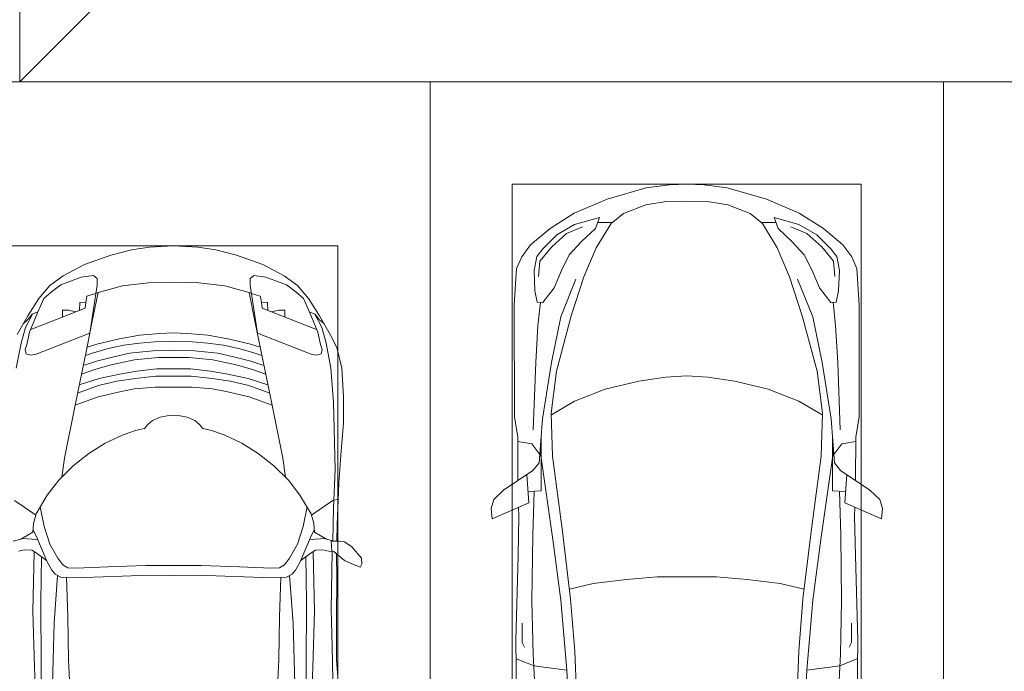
# Model space of a CAD drawing. Header units: millimetres. Extents: x -32229 to 169101, y -13689 to 125138.
# Tile 76 of 202: x 36035 to 40832, y 50076 to 53253. Entities that reach past the tile are written whole.
import ezdxf

# ---------------------------------------------------------------- set-up
doc = ezdxf.new("R2010")
doc.units = ezdxf.units.MM
for name, color, linetype, lineweight in [('A-DETL-GENF-OTLN', 7, 'Continuous', 18), ('A-FLOR-____-OTLN', 7, 'Continuous', 18), ('C-PRKG-____-OTLN', 7, 'Continuous', 18)]:
    doc.layers.add(name, color=color, linetype=linetype, lineweight=lineweight)

# ---------------------------------------------------------------- blocks, each defined once
blk = doc.blocks.new('АР_Машиноместо - 4900x2400_М__5300х2500_-V11--01 ЭМ')
at = {"layer": 'A-DETL-GENF-OTLN', "color": 253, "lineweight": 13, "true_color": 0xaaaaaa}
for p, q in [((1132.7, -806), (1044.2, -818.6)), ((1250, -800), (1132.7, -806)), ((1250, -800), (1367.3, -806)), ((1367.3, -806), (1455.8, -818.6)), ((943.3, -845.1), (815.8, -891)), ((1044.2, -818.6), (943.3, -845.1)), ((1455.8, -818.6), (1556.7, -845.1)), ((1556.7, -845.1), (1684.2, -891)), ((815.8, -891), (711.9, -946.2)), ((1684.2, -891), (1788.1, -946.2)), ((711.9, -946.2), (647.2, -992.8)), ((800.1, -952.6), (700.9, -989.1)), ((859, -944.1), (800.1, -952.6)), ((877.7, -958.9), (859, -944.1)), ((877.7, -991.4), (877.7, -958.9)), ((1622.3, -958.9), (1641, -944.1)), ((1622.3, -991.4), (1622.3, -958.9)), ((1641, -944.1), (1699.9, -952.6)), ((1699.9, -952.6), (1799.1, -989.1)), ((1788.1, -946.2), (1852.8, -992.8)), ((647.2, -992.8), (593.2, -1056.8)), ((700.9, -989.1), (655, -1024.3)), ((841.1, -1225.9), (877.7, -991.4)), ((1000.2, -994.5), (871.4, -1031.3)), ((1127.4, -979.8), (1000.2, -994.5)), ((1250, -977.6), (1127.4, -979.8)), ((1250, -977.6), (1372.6, -979.8)), ((1372.6, -979.8), (1499.8, -994.5)), ((1499.8, -994.5), (1628.6, -1031.3)), ((1658.9, -1225.9), (1622.3, -991.4)), ((1799.1, -989.1), (1845, -1024.3)), ((1852.8, -992.8), (1906.8, -1056.8)), ((654.7, -1024.4), (617.9, -1057.3)), ((882.6, -1027.5), (853.8, -1167.4)), ((1617.4, -1027.5), (1646.2, -1167.4)), ((1845.3, -1024.4), (1882.1, -1057.3)), ((593.2, -1056.8), (539.3, -1140.4)), ((617.9, -1057.3), (586.9, -1126.3)), ((1882.1, -1057.3), (1913.1, -1126.3)), ((1906.8, -1056.8), (1960.7, -1140.4)), ((539.3, -1140.4), (487.4, -1232.1)), ((561.3, -1132.6), (540.4, -1159.6)), ((586.9, -1126.3), (548.2, -1220.1)), ((589, -1121.6), (561.3, -1132.6)), ((1911, -1121.6), (1938.7, -1132.6)), ((1913.1, -1126.3), (1951.8, -1220.1)), ((1938.7, -1132.6), (1959.6, -1159.6)), ((1960.7, -1140.4), (2012.6, -1232.1)), ((540.4, -1159.6), (516.2, -1180.5)), ((853.8, -1167.4), (826.8, -1300.9)), ((1646.2, -1167.4), (1673.2, -1300.9)), ((1959.6, -1159.6), (1983.8, -1180.5)), ((548.2, -1220.1), (535, -1280.6)), ((580.7, -1327.1), (841.1, -1225.9)), ((1084.1, -1236), (978.6, -1254.6)), ((1182.5, -1227.5), (1084.1, -1236)), ((1250, -1223.7), (1182.5, -1227.5)), ((1250, -1223.7), (1317.5, -1227.5)), ((1317.5, -1227.5), (1415.9, -1236)), ((1415.9, -1236), (1521.4, -1254.6)), ((1919.3, -1327.1), (1658.9, -1225.9)), ((1951.8, -1220.1), (1965, -1280.6)), ((2012.6, -1232.1), (2044.3, -1296.1)), ((535, -1280.6), (527.2, -1305.2)), ((876.3, -1278.7), (828.3, -1293.7)), ((978.6, -1254.6), (876.3, -1278.7)), ((1007.1, -1283.7), (925.2, -1301.6)), ((1083.6, -1274.6), (1007.1, -1283.7)), ((1159.1, -1267.9), (1083.6, -1274.6)), ((1250, -1266.6), (1159.1, -1267.9)), ((1250, -1266.6), (1340.9, -1267.9)), ((1340.9, -1267.9), (1416.4, -1274.6)), ((1416.4, -1274.6), (1492.9, -1283.7)), ((1492.9, -1283.7), (1574.8, -1301.6)), ((1521.4, -1254.6), (1623.7, -1278.7)), ((1623.7, -1278.7), (1671.7, -1293.7)), ((1965, -1280.6), (1972.8, -1305.2)), ((527.2, -1305.2), (531.8, -1326)), ((531.8, -1326), (554.4, -1333.3)), ((554.4, -1333.3), (580.7, -1327.1)), ((826.8, -1300.9), (770, -1576.5)), ((859.1, -1321.2), (819.9, -1334.4)), ((925.2, -1301.6), (859.1, -1321.2)), ((958.3, -1341.1), (873.8, -1361.2)), ((1035, -1323.2), (958.3, -1341.1)), ((1148.3, -1312.4), (1035, -1323.2)), ((1250, -1309.3), (1148.3, -1312.4)), ((1250, -1309.3), (1351.7, -1312.4)), ((1351.7, -1312.4), (1465, -1323.2)), ((1465, -1323.2), (1541.7, -1341.1)), ((1541.7, -1341.1), (1626.2, -1361.2)), ((1574.8, -1301.6), (1640.9, -1321.2)), ((1640.9, -1321.2), (1680.1, -1334.4)), ((1673.2, -1300.9), (1730, -1576.5)), ((1945.6, -1333.3), (1919.3, -1327.1)), ((1968.2, -1326), (1945.6, -1333.3)), ((1972.8, -1305.2), (1968.2, -1326)), ((2044.3, -1296.1), (2069.2, -1396.6)), ((873.8, -1361.2), (809.9, -1383.1)), ((945.3, -1380.6), (871.4, -1401.1)), ((1059, -1354.8), (945.3, -1380.6)), ((1174.5, -1344.2), (1059, -1354.8)), ((1250, -1344.9), (1174.5, -1344.2)), ((1250, -1344.9), (1325.5, -1344.2)), ((1325.5, -1344.2), (1441, -1354.8)), ((1441, -1354.8), (1554.7, -1380.6)), ((1554.7, -1380.6), (1628.6, -1401.1)), ((1626.2, -1361.2), (1690.1, -1383.1)), ((871.4, -1401.1), (800.5, -1424.6)), ((986.2, -1425.6), (887, -1446.5)), ((1070, -1410.4), (986.2, -1425.6)), ((1163.9, -1435.1), (1061.9, -1445.7)), ((1168.3, -1399.8), (1070, -1410.4)), ((1250, -1435.1), (1163.9, -1435.1)), ((1250, -1400.1), (1168.3, -1399.8)), ((1250, -1400.1), (1331.7, -1399.8)), ((1250, -1435.1), (1336.1, -1435.1)), ((1331.7, -1399.8), (1430, -1410.4)), ((1336.1, -1435.1), (1438.1, -1445.7)), ((1430, -1410.4), (1513.8, -1425.6)), ((1513.8, -1425.6), (1613, -1446.5)), ((1628.6, -1401.1), (1699.5, -1424.6)), ((2069.2, -1396.6), (2078, -1534.1)), ((884.3, -1480.8), (782, -1518.1)), ((887, -1446.5), (790.4, -1477.3)), ((973.4, -1459.7), (884.3, -1480.8)), ((1061.9, -1445.7), (973.4, -1459.7)), ((1438.1, -1445.7), (1526.6, -1459.7)), ((1526.6, -1459.7), (1615.7, -1480.8)), ((1613, -1446.5), (1709.6, -1477.3)), ((1615.7, -1480.8), (1718, -1518.1)), ((994.9, -1509.3), (881.7, -1536.4)), ((1060, -1496.1), (994.9, -1509.3)), ((1159.3, -1489.1), (1060, -1496.1)), ((1250, -1488.3), (1159.3, -1489.1)), ((1250, -1488.3), (1340.7, -1489.1)), ((1340.7, -1489.1), (1440, -1496.1)), ((1440, -1496.1), (1505.1, -1509.3)), ((1505.1, -1509.3), (1618.3, -1536.4)), ((2078, -1534.1), (2078, -1662.9)), ((770, -1576.5), (718.3, -1834.2)), ((881.7, -1536.4), (770, -1576.5)), ((1618.3, -1536.4), (1730, -1576.5)), ((1730, -1576.5), (1781.7, -1834.2)), ((1217.8, -1629.1), (1184.7, -1635.7)), ((1217.8, -1629.1), (1250, -1626.8)), ((1282.2, -1629.1), (1250, -1626.8)), ((1282.2, -1629.1), (1315.3, -1635.7)), ((1123.5, -1670.9), (1107.2, -1689.8)), ((1147.5, -1650.5), (1123.5, -1670.9)), ((1184.7, -1635.7), (1147.5, -1650.5)), ((1315.3, -1635.7), (1352.5, -1650.5)), ((1352.5, -1650.5), (1376.5, -1670.9)), ((1376.5, -1670.9), (1392.8, -1689.8)), ((2078, -1662.9), (2065.2, -1820.7)), ((1004.2, -1721.4), (917, -1761.1)), ((1064.9, -1700.5), (1004.2, -1721.4)), ((1107.2, -1689.8), (1064.9, -1700.5)), ((1392.8, -1689.8), (1435.1, -1700.5)), ((1435.1, -1700.5), (1495.8, -1721.4)), ((1495.8, -1721.4), (1583, -1761.1)), ((917, -1761.1), (837.5, -1812.1)), ((1583, -1761.1), (1662.5, -1812.1)), ((837.5, -1812.1), (761.1, -1871.7)), ((1662.5, -1812.1), (1738.9, -1871.7)), ((2065.2, -1820.7), (2055.1, -1956.8)), ((718.3, -1834.2), (705.7, -1926.7)), ((1781.7, -1834.2), (1794.3, -1926.7)), ((761.1, -1871.7), (690.7, -1941.6)), ((1738.9, -1871.7), (1809.3, -1941.6)), ((690.7, -1941.6), (634.6, -2015)), ((1809.3, -1941.6), (1865.4, -2015)), ((2055.1, -1956.8), (2047, -2159.1)), ((525.5, -2074.6), (475.1, -2041)), ((634.6, -2015), (580.7, -2105.7)), ((1865.4, -2015), (1919.3, -2105.7)), ((1974.5, -2074.6), (2024.9, -2041)), ((2024.9, -2041), (2052.5, -2034.4)), ((578.8, -2112.6), (525.5, -2074.6)), ((580.7, -2105.7), (567.1, -2153.8)), ((619.7, -2168.6), (600.3, -2072.7)), ((1880.3, -2168.6), (1899.7, -2072.7)), ((1919.3, -2105.7), (1932.9, -2153.8)), ((1921.2, -2112.6), (1974.5, -2074.6)), ((567.1, -2153.8), (564.3, -2195.4)), ((1932.9, -2153.8), (1935.7, -2195.4)), ((564.3, -2195.4), (536.7, -2211.8)), ((579.9, -2213.8), (564.9, -2186.5)), ((647.3, -2254.2), (619.7, -2168.6)), ((1852.7, -2254.2), (1880.3, -2168.6)), ((1920.1, -2213.8), (1935.1, -2186.5)), ((1935.7, -2195.4), (1963.3, -2211.8)), ((2047, -2159.1), (2045, -2238.9)), ((505.1, -2230), (467.5, -2239.2)), ((536.7, -2211.8), (505.1, -2230)), ((586.6, -2231.3), (510.1, -2227.1)), ((600.8, -2263), (579.9, -2213.8)), ((685.1, -2322.3), (647.3, -2254.2)), ((1814.9, -2322.3), (1852.7, -2254.2)), ((1899.2, -2263), (1920.1, -2213.8)), ((1913.4, -2231.3), (1989.9, -2227.1)), ((1963.3, -2211.8), (1994.9, -2230)), ((1994.9, -2230), (2032.5, -2239.2)), ((2018, -2235.6), (2020.9, -2288.7)), ((2054.9, -2238.7), (2018.2, -2239.5)), ((2082.6, -2243.4), (2054.9, -2238.7)), ((2118.3, -2266.4), (2082.6, -2243.4)), ((523.3, -2281.2), (493.6, -2288.6)), ((559, -2282.6), (523.3, -2281.2)), ((580.6, -2296), (559, -2282.6)), ((630.6, -2332.9), (580.6, -2296)), ((633.8, -2340.5), (600.8, -2263)), ((1866.2, -2340.5), (1899.2, -2263)), ((1869.4, -2332.9), (1919.4, -2296)), ((1919.4, -2296), (1941, -2282.6)), ((1941, -2282.6), (1976.7, -2281.2)), ((1976.7, -2281.2), (2006.4, -2288.6)), ((2006.4, -2288.6), (2030, -2290)), ((2030, -2290), (2050.2, -2306.1)), ((2045.5, -2423.6), (2044, -2301.1)), ((2164.8, -2322.3), (2118.3, -2266.4)), ((603.5, -2534.3), (606.1, -2314.9)), ((656.7, -2380.3), (633.8, -2340.5)), ((710, -2355.4), (685.1, -2322.3)), ((1790, -2355.4), (1814.9, -2322.3)), ((1843.3, -2380.3), (1866.2, -2340.5)), ((1896.5, -2534.3), (1893.9, -2314.9)), ((2050.2, -2306.1), (2082.6, -2333.8)), ((2082.6, -2333.8), (2115.6, -2347.9)), ((2115.6, -2347.9), (2158.8, -2366.2)), ((2166.9, -2350.6), (2164.8, -2322.3)), ((672.8, -2399.7), (656.7, -2380.3)), ((734.3, -2368.8), (710, -2355.4)), ((772.7, -2371.5), (734.3, -2368.8)), ((929.1, -2364.1), (772.7, -2371.5)), ((1115.2, -2358.7), (929.1, -2364.1)), ((1250, -2357.8), (1115.2, -2358.7)), ((1250, -2357.8), (1384.8, -2358.7)), ((1384.8, -2358.7), (1570.9, -2364.1)), ((1570.9, -2364.1), (1727.3, -2371.5)), ((1727.3, -2371.5), (1765.7, -2368.8)), ((1765.7, -2368.8), (1790, -2355.4)), ((1827.2, -2399.7), (1843.3, -2380.3)), ((2158.8, -2366.2), (2166.9, -2350.6)), ((684.8, -2406.5), (667.8, -2638.3)), ((700.6, -2415.4), (672.8, -2399.7)), ((813.8, -2416.7), (700.6, -2415.4)), ((999.2, -2409.3), (813.8, -2416.7)), ((1132.7, -2404.6), (999.2, -2409.3)), ((1250, -2406.6), (1132.7, -2404.6)), ((1250, -2406.6), (1367.3, -2404.6)), ((1367.3, -2404.6), (1500.8, -2409.3)), ((1500.8, -2409.3), (1686.2, -2416.7)), ((1686.2, -2416.7), (1799.4, -2415.4)), ((1799.4, -2415.4), (1827.2, -2399.7)), ((1815.2, -2406.5), (1832.2, -2638.3)), ((2043.2, -2613.6), (2045.5, -2423.6)), ((604.4, -2850.8), (603.5, -2534.3)), ((1895.6, -2850.8), (1896.5, -2534.3)), ((667.8, -2638.3), (659.3, -2936)), ((1832.2, -2638.3), (1840.7, -2936)), ((2043.9, -2818.3), (2043.2, -2613.6)), ((2054, -2964.8), (2043.9, -2818.3)), ((604.4, -2919.4), (604.4, -2850.8)), ((1895.6, -2919.4), (1895.6, -2850.8))]:
    blk.add_line(p, q, dxfattribs=at)
at = {"layer": 'A-DETL-GENF-OTLN', "color": 254, "lineweight": 13, "true_color": 0xd4d4d4}
for p, q in [((827.7, -1045), (824.1, -1063.7)), ((871.3, -1031.9), (827.7, -1045)), ((1628.7, -1031.9), (1672.3, -1045)), ((1672.3, -1045), (1675.9, -1063.7)), ((818.8, -1102.9), (554, -1208.1)), ((792.9, -1076.2), (791.2, -1114.5)), ((823.3, -1074.4), (792.9, -1076.2)), ((824.1, -1063.7), (818.8, -1102.9)), ((1675.9, -1063.7), (1681.2, -1102.9)), ((1676.7, -1074.4), (1707.1, -1076.2)), ((1681.2, -1102.9), (1946, -1208.1)), ((1707.1, -1076.2), (1708.8, -1114.5)), ((561.7, -1132.1), (527.9, -1198.6)), ((709.1, -1112.7), (708.2, -1146.9)), ((737.7, -1113.6), (709.1, -1112.7)), ((772.6, -1121.3), (737.7, -1113.6)), ((1727.4, -1121.3), (1762.3, -1113.6)), ((1762.3, -1113.6), (1790.9, -1112.7)), ((1790.9, -1112.7), (1791.8, -1146.9)), ((1938.3, -1132.1), (1972.1, -1198.6)), ((527.9, -1198.6), (507.4, -1274.3)), ((1972.1, -1198.6), (1992.6, -1274.3)), ((507.4, -1274.3), (483.4, -1395.6)), ((1992.6, -1274.3), (2016.6, -1395.6)), ((2016.6, -1395.6), (2029.1, -1561.4)), ((2029.1, -1561.4), (2037.2, -1889.5)), ((2037.2, -1889.5), (2028.2, -2077.7)), ((2028.2, -2077.7), (2025.5, -2239.3)), ((570.6, -2291.4), (564.4, -2580.5)), ((1929.4, -2291.4), (1935.6, -2580.5)), ((2016.7, -2571.4), (2022, -2290)), ((728.4, -2415.7), (733.8, -2606.7)), ((1771.6, -2415.7), (1766.2, -2606.7)), ((564.4, -2580.5), (571.6, -2853.3)), ((1935.6, -2580.5), (1928.4, -2853.3)), ((2022.2, -2754.7), (2016.7, -2571.4)), ((733.8, -2606.7), (737.8, -2818.3)), ((1766.2, -2606.7), (1762.2, -2818.3)), ((2026.1, -2913.7), (2022.2, -2754.7)), ((737.8, -2818.3), (752.8, -3099)), ((1762.2, -2818.3), (1747.2, -3099)), ((571.6, -2853.3), (575.7, -2937.4)), ((1928.4, -2853.3), (1924.3, -2937.4))]:
    blk.add_line(p, q, dxfattribs=at)
at = {"layer": 'C-PRKG-____-OTLN', "color": 253, "lineweight": 13, "true_color": 0xaaaaaa}
for p, q in [((2500, 0), (0, 0)), ((2500, 0), (2500, -5300)), ((450, -800), (2050, -800)), ((2050, -800), (2050, -4500))]:
    blk.add_line(p, q, dxfattribs=at)
blk = doc.blocks.new('АР_Машиноместо - 5300x2500_С-V8--01 ЭМ')
at = {"layer": 'A-DETL-GENF-OTLN', "color": 253, "lineweight": 13, "true_color": 0xaaaaaa}
for p, q in [((704.9, 2775.5), (731.2, 3507.6)), ((1795.1, 2775.5), (1768.8, 3507.6)), ((426.5, 3446.8), (417.5, 2723)), ((2073.5, 3446.8), (2082.5, 2723)), ((501.4, 2789.7), (530.9, 3374.8)), ((1998.6, 2789.7), (1969.1, 3374.8)), ((665.6, 2864.6), (678.7, 3159.5)), ((1834.4, 2864.6), (1821.3, 3159.5)), ((505.1, 2846.9), (420.9, 2813.3)), ((665.8, 2867.4), (505.1, 2846.9)), ((636.6, 2526.5), (665.8, 2867.4)), ((1834.2, 2867.4), (1994.9, 2846.9)), ((1863.4, 2526.5), (1834.2, 2867.4)), ((1994.9, 2846.9), (2079.1, 2813.3)), ((495.7, 2532.3), (501.4, 2789.7)), ((2004.3, 2532.3), (1998.6, 2789.7)), ((447.8, 2733.7), (459.7, 2756.2)), ((684.2, 2522.3), (704.9, 2775.5)), ((1815.8, 2522.3), (1795.1, 2775.5)), ((2052.2, 2733.7), (2040.3, 2756.2)), ((417.5, 2723), (428.2, 2308.5)), ((447.8, 2638.7), (447.8, 2733.7)), ((2052.2, 2638.7), (2052.2, 2733.7)), ((2082.5, 2723), (2071.8, 2308.5)), ((500, 2210.1), (495.7, 2532.3)), ((636.6, 2526.5), (597, 2231)), ((644.6, 2191.8), (684.2, 2522.3)), ((1855.4, 2191.8), (1815.8, 2522.3)), ((1863.4, 2526.5), (1903, 2231)), ((2000, 2210.1), (2004.3, 2532.3)), ((428.2, 2308.5), (432.3, 2119.9)), ((2071.8, 2308.5), (2067.7, 2119.9)), ((505.9, 1996), (500, 2210.1)), ((597, 2231), (535, 1798.3)), ((1903, 2231), (1965, 1798.3)), ((1994.1, 1996), (2000, 2210.1)), ((595.8, 1824.8), (644.6, 2191.8)), ((1904.2, 1824.8), (1855.4, 2191.8)), ((296.8, 2079.9), (301.4, 2130.5)), ((301.4, 2130.5), (479.9, 2052.9)), ((432.3, 2119.9), (430.7, 2073.9)), ((2198.6, 2130.5), (2020.1, 2052.9)), ((2067.7, 2119.9), (2069.3, 2073.9)), ((2203.2, 2079.9), (2198.6, 2130.5)), ((309.5, 2036.1), (296.8, 2079.9)), ((2190.5, 2036.1), (2203.2, 2079.9)), ((357.8, 1990.1), (309.5, 2036.1)), ((479.9, 2052.9), (471, 1914.3)), ((2020.1, 2052.9), (2029, 1914.3)), ((2142.2, 1990.1), (2190.5, 2036.1)), ((500.6, 1894.5), (357.8, 1990.1)), ((540.9, 1993.7), (476.3, 1997.9)), ((540.9, 1993.7), (539.8, 1733.1)), ((1959.1, 1993.7), (2023.7, 1997.9)), ((1959.1, 1993.7), (1960.2, 1733.1)), ((1999.4, 1894.5), (2142.2, 1990.1)), ((426.5, 1730.9), (427.5, 1943)), ((2073.5, 1730.9), (2072.5, 1943)), ((530.6, 1857.6), (500.6, 1894.5)), ((1969.4, 1857.6), (1999.4, 1894.5)), ((546.5, 1642.6), (530.6, 1857.6)), ((589.4, 1615.5), (595.8, 1824.8)), ((1910.6, 1615.5), (1904.2, 1824.8)), ((1953.5, 1642.6), (1969.4, 1857.6)), ((533.6, 1816.8), (495, 1765.3)), ((1966.4, 1816.8), (2005, 1765.3)), ((410.6, 1634.2), (426.5, 1730.9)), ((495, 1765.3), (426.6, 1753.4)), ((2005, 1765.3), (2073.4, 1753.4)), ((2089.4, 1634.2), (2073.5, 1730.9)), ((409.5, 1087), (410.6, 1634.2)), ((2090.5, 1087), (2089.4, 1634.2)), ((615.4, 1410.3), (589.4, 1615.5)), ((590.4, 1624.3), (703.6, 1557.1)), ((1909.6, 1624.3), (1796.4, 1557.1)), ((1884.6, 1410.3), (1910.6, 1615.5)), ((703.6, 1557.1), (852.8, 1499)), ((1796.4, 1557.1), (1647.2, 1499)), ((852.8, 1499), (1016.6, 1459.9)), ((1647.2, 1499), (1483.4, 1459.9)), ((1016.6, 1459.9), (1146.9, 1439.4)), ((1146.9, 1439.4), (1250, 1434.1)), ((1353.1, 1439.4), (1250, 1434.1)), ((1483.4, 1459.9), (1353.1, 1439.4)), ((687.4, 1141), (615.4, 1410.3)), ((1812.6, 1141), (1884.6, 1410.3)), ((749.2, 950.3), (687.4, 1141)), ((1750.8, 950.3), (1812.6, 1141)), ((420.9, 910.7), (409.5, 1087)), ((510.2, 1018.7), (521.5, 1074.5)), ((521.5, 1074.5), (548.5, 1076.2)), ((548.5, 1076.2), (603.4, 1004.8)), ((1951.5, 1076.2), (1896.6, 1004.8)), ((1978.5, 1074.5), (1951.5, 1076.2)), ((1989.8, 1018.7), (1978.5, 1074.5)), ((2079.1, 910.7), (2090.5, 1087)), ((505.7, 920), (510.2, 1018.7)), ((1994.3, 920), (1989.8, 1018.7)), ((603.4, 1004.8), (639.1, 920)), ((1896.6, 1004.8), (1860.9, 920)), ((519.1, 851.5), (505.7, 920)), ((639.1, 920), (677.4, 843.7)), ((809.1, 809.4), (749.2, 950.3)), ((1690.9, 809.4), (1750.8, 950.3)), ((1860.9, 920), (1822.6, 843.7)), ((1980.9, 851.5), (1994.3, 920)), ((445.9, 853.1), (420.9, 910.7)), ((2054.1, 853.1), (2079.1, 910.7)), ((489, 795.6), (445.9, 853.1)), ((550, 812.3), (519.1, 851.5)), ((677.4, 843.7), (737.5, 778.3)), ((1822.6, 843.7), (1762.5, 778.3)), ((1950, 812.3), (1980.9, 851.5)), ((2011, 795.6), (2054.1, 853.1)), ((584.4, 714.6), (489, 795.6)), ((616.5, 746.4), (550, 812.3)), ((737.5, 778.3), (804.5, 715.7)), ((881.5, 691.6), (809.1, 809.4)), ((1618.5, 691.6), (1690.9, 809.4)), ((1762.5, 778.3), (1695.5, 715.7)), ((1883.5, 746.4), (1950, 812.3)), ((1915.6, 714.6), (2011, 795.6)), ((703.5, 696.4), (616.5, 746.4)), ((1796.5, 696.4), (1883.5, 746.4)), ((701.8, 640.4), (584.4, 714.6)), ((824.6, 660.9), (703.5, 696.4)), ((804.5, 715.7), (824.6, 660.9)), ((888.4, 685.9), (815.2, 686.6)), ((941.4, 642.2), (881.5, 691.6)), ((1558.6, 642.2), (1618.5, 691.6)), ((1611.6, 685.9), (1684.8, 686.6)), ((1695.5, 715.7), (1675.4, 660.9)), ((1675.4, 660.9), (1796.5, 696.4)), ((1798.2, 640.4), (1915.6, 714.6)), ((861.8, 571.6), (701.8, 640.4)), ((1050.7, 599.4), (941.4, 642.2)), ((1449.3, 599.4), (1558.6, 642.2)), ((1638.2, 571.6), (1798.2, 640.4)), ((1148.8, 583), (1050.7, 599.4)), ((1250, 581.6), (1148.8, 583)), ((1250, 581.6), (1351.2, 583)), ((1351.2, 583), (1449.3, 599.4)), ((1052.6, 517.5), (861.8, 571.6)), ((1447.4, 517.5), (1638.2, 571.6)), ((1165.1, 503.1), (1052.6, 517.5)), ((1250, 500), (1165.1, 503.1)), ((1250, 500), (1334.9, 503.1)), ((1334.9, 503.1), (1447.4, 517.5))]:
    blk.add_line(p, q, dxfattribs=at)
at = {"layer": 'A-DETL-GENF-OTLN', "color": 254, "lineweight": 13, "true_color": 0xd4d4d4}
for p, q in [((677.9, 2473), (794.6, 2446)), ((1822.1, 2473), (1705.4, 2446)), ((794.6, 2446), (955.7, 2426.8)), ((955.7, 2426.8), (1105.5, 2413.7)), ((1105.5, 2413.7), (1250, 2412.9)), ((1394.5, 2413.7), (1250, 2412.9)), ((1544.3, 2426.8), (1394.5, 2413.7)), ((1705.4, 2446), (1544.3, 2426.8)), ((513.9, 1368.9), (502.3, 1696.3)), ((1986.1, 1368.9), (1997.7, 1696.3)), ((590.3, 1367.8), (546.5, 1642.6)), ((1909.7, 1367.8), (1953.5, 1642.6)), ((524.9, 1188.6), (513.9, 1368.9)), ((636.7, 1146), (590.3, 1367.8)), ((1863.3, 1146), (1909.7, 1367.8)), ((1975.1, 1188.6), (1986.1, 1368.9)), ((537.4, 1076.1), (524.9, 1188.6)), ((1962.6, 1076.1), (1975.1, 1188.6)), ((710.2, 962.8), (636.7, 1146)), ((1789.8, 962.8), (1863.3, 1146)), ((534.5, 874.4), (528.1, 949.5)), ((1965.5, 874.4), (1971.9, 949.5)), ((591.7, 805), (534.5, 874.4)), ((1908.3, 805), (1965.5, 874.4)), ((664.7, 739.9), (591.7, 805)), ((1835.3, 739.9), (1908.3, 805)), ((742.6, 707.8), (664.7, 739.9)), ((1757.4, 707.8), (1835.3, 739.9))]:
    blk.add_line(p, q, dxfattribs=at)
at = {"layer": 'C-PRKG-____-OTLN', "color": 253, "lineweight": 13, "true_color": 0xaaaaaa}
for p, q in [((0, 0), (0, 5300)), ((2500, 0), (2500, 5300)), ((400, 500), (400, 4800)), ((2100, 500), (2100, 4800)), ((400, 500), (2100, 500)), ((2500, 0), (0, 0))]:
    blk.add_line(p, q, dxfattribs=at)
blk = doc.blocks.new('АР_Машиноместо - 4900x2400_М__5300х2500_-V32--01 ЭМ')
at = {"layer": 'C-PRKG-____-OTLN', "color": 253, "lineweight": 13, "true_color": 0xaaaaaa}
for q in [(2500, 5300), (0, 0)]:
    blk.add_line((2500, 0), q, dxfattribs=at)
blk = doc.blocks.new('Наметкина 10_РД_АР_П_отсоединено_rvt-1--01 ЭМ')
at = {"layer": 'A-FLOR-____-OTLN', "color": 253, "lineweight": 13, "true_color": 0xaaaaaa}
for p, q in [((36035.3, 52950), (36035.3, 58950)), ((36035.3, 52950), (38935.3, 55850)), ((43135.3, 52950), (35435.3, 52950)), ((43135.3, 52950), (36035.3, 52950))]:
    blk.add_line(p, q, dxfattribs=at)
at = {"layer": 'C-PRKG-____-OTLN', "color": 253, "lineweight": 13, "true_color": 0xaaaaaa}
blk.add_blockref('АР_Машиноместо - 4900x2400_М__5300х2500_-V11--01 ЭМ', (35535.3, 52950), dxfattribs=at)
at = {"layer": 'C-PRKG-____-OTLN', "color": 253, "lineweight": 13, "true_color": 0xaaaaaa, "rotation": 180}
for name, p in [('АР_Машиноместо - 5300x2500_С-V8--01 ЭМ', (40535.3, 52950)), ('АР_Машиноместо - 4900x2400_М__5300х2500_-V32--01 ЭМ', (43035.3, 52950))]:
    blk.add_blockref(name, p, dxfattribs=at)

msp = doc.modelspace()

# ---------------------------------------------------------------- block references
at = {"lineweight": 5}
msp.add_blockref('Наметкина 10_РД_АР_П_отсоединено_rvt-1--01 ЭМ', (0, 0), dxfattribs=at)

doc.saveas('drawing.dxf')
